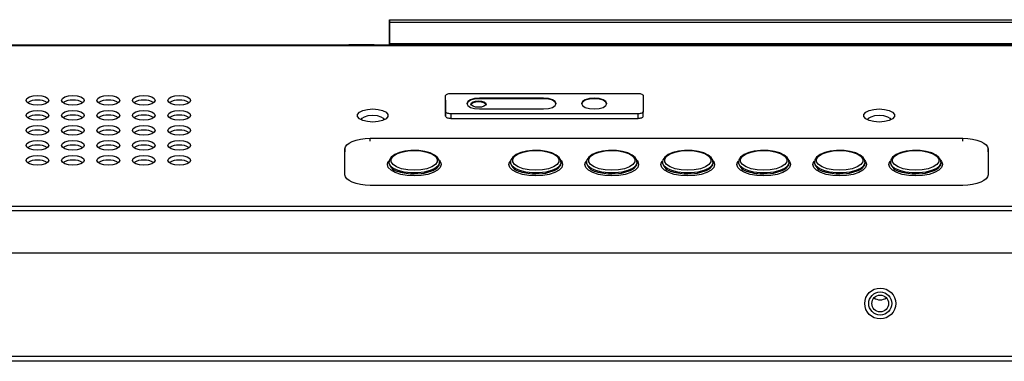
# Model space of a CAD drawing. Header units: millimetres. Extents: x 19 to 844, y 7 to 552.
# Tile 78 of 81: x 706 to 745, y 371 to 385. Entities that reach past the tile are written whole.
import ezdxf

# ---------------------------------------------------------------- set-up
doc = ezdxf.new("R2010")
doc.units = ezdxf.units.MM

msp = doc.modelspace()

# ---------------------------------------------------------------- linework, layer by layer
at = {"color": 7, "linetype": 'Continuous', "lineweight": 25}
for p, q in [((721.036, 384.668), (721.036, 384.567)), ((721.036, 384.668), (721.036, 384.668)), ((721.036, 384.567), (721.036, 384.668)), ((721.036, 384.668), (767.596, 384.668)), ((721.036, 384.567), (721.036, 383.722)), ((721.036, 383.722), (721.036, 384.567)), ((721.036, 384.567), (767.596, 384.567)), ((568.783, 383.673), (767.249, 383.673)), ((568.783, 383.655), (767.249, 383.655)), ((720.436, 383.678), (719.436, 383.678)), ((719.436, 383.673), (719.436, 383.678)), ((719.436, 383.678), (719.436, 383.678)), ((720.436, 383.678), (721.236, 383.678)), ((767.596, 383.722), (721.036, 383.722)), ((721.036, 383.678), (721.036, 383.722)), ((721.036, 383.722), (721.036, 383.678)), ((721.236, 383.678), (721.236, 383.673)), ((721.236, 383.678), (767.596, 383.678)), ((723.256, 381.043), (723.256, 381.676)), ((723.256, 381.495), (723.256, 381.676)), ((723.256, 381.495), (723.256, 380.861)), ((723.456, 381.761), (730.856, 381.761)), ((727.121, 381.571), (724.591, 381.571)), ((724.591, 381.571), (724.591, 381.553)), ((727.121, 381.553), (724.591, 381.553)), ((727.121, 381.553), (727.121, 381.571)), ((731.056, 381.676), (731.056, 381.043)), ((723.256, 380.861), (723.256, 381.043)), ((724.591, 381.148), (727.121, 381.148)), ((731.056, 380.861), (731.056, 381.043)), ((730.856, 380.958), (723.456, 380.958)), ((723.456, 380.958), (723.456, 380.777)), ((723.456, 380.777), (730.856, 380.777)), ((730.856, 380.777), (730.856, 380.958)), ((720.276, 379.991), (743.676, 379.991)), ((719.276, 378.554), (719.276, 379.568)), ((719.276, 379.568), (719.276, 379.459)), ((744.676, 379.568), (744.676, 378.554)), ((721.016, 379.045), (721.016, 379.058)), ((721.016, 379.045), (721.016, 379.009)), ((723.016, 379.009), (723.016, 379.045)), ((725.816, 379.045), (725.816, 379.058)), ((725.816, 379.045), (725.816, 379.009)), ((727.816, 379.009), (727.816, 379.045)), ((728.816, 379.045), (728.816, 379.058)), ((728.816, 379.045), (728.816, 379.009)), ((730.816, 379.009), (730.816, 379.045)), ((731.816, 379.045), (731.816, 379.058)), ((731.816, 379.045), (731.816, 379.009)), ((733.816, 379.009), (733.816, 379.045)), ((734.816, 379.045), (734.816, 379.058)), ((734.816, 379.045), (734.816, 379.009)), ((736.816, 379.009), (736.816, 379.045)), ((737.816, 379.045), (737.816, 379.058)), ((737.816, 379.045), (737.816, 379.009)), ((739.816, 379.009), (739.816, 379.045)), ((740.816, 379.045), (740.816, 379.058)), ((740.816, 379.045), (740.816, 379.009)), ((742.816, 379.009), (742.816, 379.045)), ((743.676, 378.131), (720.276, 378.131)), ((568.783, 377.319), (767.249, 377.319)), ((568.783, 377.137), (767.249, 377.137)), ((556.396, 375.473), (783.636, 375.473)), ((556.396, 371.393), (783.636, 371.393)), ((783.636, 371.193), (556.396, 371.193))]:
    msp.add_line(p, q, dxfattribs=at)
at = {"color": 8, "linetype": 'Continuous', "lineweight": 25}
for p, q in [((719.436, 383.678), (719.436, 383.673)), ((720.436, 383.673), (720.436, 383.678)), ((720.276, 379.882), (720.276, 379.991)), ((743.676, 379.882), (743.676, 379.991)), ((744.676, 379.459), (744.676, 379.568))]:
    msp.add_line(p, q, dxfattribs=at)
at = {"color": 7, "linetype": 'Continuous', "lineweight": 25, "flags": 128}
for points in [[(707.136, 381.676), (707.308, 381.661), (707.454, 381.62), (707.552, 381.559), (707.586, 381.486), (707.552, 381.413), (707.454, 381.351), (707.308, 381.31), (707.136, 381.296), (706.964, 381.31), (706.818, 381.351), (706.72, 381.413), (706.686, 381.486), (706.72, 381.559), (706.818, 381.62), (706.964, 381.661), (707.136, 381.676)], [(708.536, 381.676), (708.708, 381.661), (708.854, 381.62), (708.952, 381.559), (708.986, 381.486), (708.952, 381.413), (708.854, 381.351), (708.708, 381.31), (708.536, 381.296), (708.364, 381.31), (708.218, 381.351), (708.12, 381.413), (708.086, 381.486), (708.12, 381.559), (708.218, 381.62), (708.364, 381.661), (708.536, 381.676)], [(709.936, 381.676), (710.108, 381.661), (710.254, 381.62), (710.352, 381.559), (710.386, 381.486), (710.352, 381.413), (710.254, 381.351), (710.108, 381.31), (709.936, 381.296), (709.764, 381.31), (709.618, 381.351), (709.52, 381.413), (709.486, 381.486), (709.52, 381.559), (709.618, 381.62), (709.764, 381.661), (709.936, 381.676)], [(711.336, 381.676), (711.508, 381.661), (711.654, 381.62), (711.752, 381.559), (711.786, 381.486), (711.752, 381.413), (711.654, 381.351), (711.508, 381.31), (711.336, 381.296), (711.164, 381.31), (711.018, 381.351), (710.92, 381.413), (710.886, 381.486), (710.92, 381.559), (711.018, 381.62), (711.164, 381.661), (711.336, 381.676)], [(712.736, 381.676), (712.908, 381.661), (713.054, 381.62), (713.152, 381.559), (713.186, 381.486), (713.152, 381.413), (713.054, 381.351), (712.908, 381.31), (712.736, 381.296), (712.564, 381.31), (712.418, 381.351), (712.32, 381.413), (712.286, 381.486), (712.32, 381.559), (712.418, 381.62), (712.564, 381.661), (712.736, 381.676)], [(723.256, 381.676), (723.26, 381.693), (723.271, 381.709), (723.29, 381.723), (723.315, 381.736), (723.345, 381.747), (723.379, 381.755), (723.417, 381.759), (723.456, 381.761)], [(724.591, 381.571), (724.4, 381.555), (724.237, 381.509), (724.129, 381.44), (724.091, 381.359), (724.129, 381.279), (724.237, 381.21), (724.4, 381.164), (724.591, 381.148)], [(724.591, 381.553), (724.4, 381.537), (724.237, 381.491), (724.129, 381.422), (724.091, 381.35)], [(724.251, 381.341), (724.274, 381.39), (724.339, 381.431), (724.436, 381.458), (724.551, 381.468), (724.666, 381.458), (724.763, 381.431), (724.828, 381.39), (724.851, 381.341), (724.828, 381.293), (724.763, 381.252), (724.666, 381.224), (724.551, 381.215), (724.436, 381.224), (724.339, 381.252), (724.274, 381.293), (724.251, 381.341)], [(724.848, 381.323), (724.828, 381.354), (724.763, 381.395), (724.666, 381.422), (724.551, 381.432), (724.436, 381.422), (724.339, 381.395), (724.274, 381.354), (724.254, 381.323)], [(727.121, 381.148), (727.312, 381.164), (727.475, 381.21), (727.583, 381.279), (727.621, 381.359), (727.583, 381.44), (727.475, 381.509), (727.312, 381.555), (727.121, 381.571)], [(727.621, 381.35), (727.583, 381.422), (727.475, 381.491), (727.312, 381.537), (727.121, 381.553)], [(729.121, 381.571), (728.93, 381.555), (728.767, 381.509), (728.659, 381.44), (728.621, 381.359), (728.659, 381.279), (728.767, 381.21), (728.93, 381.164), (729.121, 381.148), (729.312, 381.164), (729.475, 381.21), (729.583, 381.279), (729.621, 381.359), (729.583, 381.44), (729.475, 381.509), (729.312, 381.555), (729.121, 381.571)], [(729.121, 381.553), (728.93, 381.537), (728.767, 381.491), (728.659, 381.422), (728.621, 381.35)], [(729.621, 381.35), (729.583, 381.422), (729.475, 381.491), (729.312, 381.537), (729.121, 381.553)], [(730.856, 381.761), (730.895, 381.759), (730.933, 381.755), (730.967, 381.747), (730.997, 381.736), (731.022, 381.723), (731.041, 381.709), (731.052, 381.693), (731.056, 381.676)], [(707.136, 381.084), (707.308, 381.07), (707.454, 381.029), (707.552, 380.967), (707.586, 380.894), (707.552, 380.821), (707.454, 380.76), (707.308, 380.718), (707.136, 380.704), (706.964, 380.718), (706.818, 380.76), (706.72, 380.821), (706.686, 380.894), (706.72, 380.967), (706.818, 381.029), (706.964, 381.07), (707.136, 381.084)], [(708.536, 381.084), (708.708, 381.07), (708.854, 381.029), (708.952, 380.967), (708.986, 380.894), (708.952, 380.821), (708.854, 380.76), (708.708, 380.718), (708.536, 380.704), (708.364, 380.718), (708.218, 380.76), (708.12, 380.821), (708.086, 380.894), (708.12, 380.967), (708.218, 381.029), (708.364, 381.07), (708.536, 381.084)], [(709.936, 381.084), (710.108, 381.07), (710.254, 381.029), (710.352, 380.967), (710.386, 380.894), (710.352, 380.821), (710.254, 380.76), (710.108, 380.718), (709.936, 380.704), (709.764, 380.718), (709.618, 380.76), (709.52, 380.821), (709.486, 380.894), (709.52, 380.967), (709.618, 381.029), (709.764, 381.07), (709.936, 381.084)], [(711.336, 381.084), (711.508, 381.07), (711.654, 381.029), (711.752, 380.967), (711.786, 380.894), (711.752, 380.821), (711.654, 380.76), (711.508, 380.718), (711.336, 380.704), (711.164, 380.718), (711.018, 380.76), (710.92, 380.821), (710.886, 380.894), (710.92, 380.967), (711.018, 381.029), (711.164, 381.07), (711.336, 381.084)], [(712.736, 381.084), (712.908, 381.07), (713.054, 381.029), (713.152, 380.967), (713.186, 380.894), (713.152, 380.821), (713.054, 380.76), (712.908, 380.718), (712.736, 380.704), (712.564, 380.718), (712.418, 380.76), (712.32, 380.821), (712.286, 380.894), (712.32, 380.967), (712.418, 381.029), (712.564, 381.07), (712.736, 381.084)], [(720.376, 381.147), (720.585, 381.131), (720.768, 381.087), (720.904, 381.018), (720.977, 380.934), (720.977, 380.844), (720.904, 380.76), (720.768, 380.692), (720.585, 380.647), (720.376, 380.631), (720.167, 380.647), (719.984, 380.692), (719.848, 380.76), (719.775, 380.844), (719.775, 380.934), (719.848, 381.018), (719.984, 381.087), (720.167, 381.131), (720.376, 381.147)], [(723.456, 380.958), (723.417, 380.96), (723.379, 380.964), (723.345, 380.972), (723.315, 380.983), (723.29, 380.996), (723.271, 381.01), (723.26, 381.026), (723.256, 381.043)], [(731.056, 381.043), (731.052, 381.026), (731.041, 381.01), (731.022, 380.996), (730.997, 380.983), (730.967, 380.972), (730.933, 380.964), (730.895, 380.96), (730.856, 380.958)], [(740.376, 381.147), (740.585, 381.131), (740.768, 381.087), (740.904, 381.018), (740.977, 380.934), (740.977, 380.844), (740.904, 380.76), (740.768, 380.692), (740.585, 380.647), (740.376, 380.631), (740.167, 380.647), (739.984, 380.692), (739.848, 380.76), (739.775, 380.844), (739.775, 380.934), (739.848, 381.018), (739.984, 381.087), (740.167, 381.131), (740.376, 381.147)], [(719.923, 380.717), (719.957, 380.781), (720.055, 380.843), (720.202, 380.885), (720.376, 380.9)], [(720.376, 380.9), (720.55, 380.885), (720.697, 380.843), (720.795, 380.781), (720.829, 380.717)], [(723.256, 380.861), (723.26, 380.845), (723.271, 380.829), (723.29, 380.814), (723.315, 380.801), (723.345, 380.791), (723.379, 380.783), (723.417, 380.778), (723.456, 380.777)], [(730.856, 380.777), (730.895, 380.778), (730.933, 380.783), (730.967, 380.791), (730.997, 380.801), (731.022, 380.814), (731.041, 380.829), (731.052, 380.845), (731.056, 380.861)], [(739.923, 380.717), (739.957, 380.781), (740.055, 380.843), (740.202, 380.885), (740.376, 380.9)], [(740.376, 380.9), (740.55, 380.885), (740.697, 380.843), (740.795, 380.781), (740.829, 380.717)], [(707.136, 380.493), (707.308, 380.478), (707.454, 380.437), (707.552, 380.375), (707.586, 380.302), (707.552, 380.23), (707.454, 380.168), (707.308, 380.127), (707.136, 380.112), (706.964, 380.127), (706.818, 380.168), (706.72, 380.23), (706.686, 380.302), (706.72, 380.375), (706.818, 380.437), (706.964, 380.478), (707.136, 380.493)], [(708.536, 380.493), (708.708, 380.478), (708.854, 380.437), (708.952, 380.375), (708.986, 380.302), (708.952, 380.23), (708.854, 380.168), (708.708, 380.127), (708.536, 380.112), (708.364, 380.127), (708.218, 380.168), (708.12, 380.23), (708.086, 380.302), (708.12, 380.375), (708.218, 380.437), (708.364, 380.478), (708.536, 380.493)], [(709.936, 380.493), (710.108, 380.478), (710.254, 380.437), (710.352, 380.375), (710.386, 380.302), (710.352, 380.23), (710.254, 380.168), (710.108, 380.127), (709.936, 380.112), (709.764, 380.127), (709.618, 380.168), (709.52, 380.23), (709.486, 380.302), (709.52, 380.375), (709.618, 380.437), (709.764, 380.478), (709.936, 380.493)], [(711.336, 380.493), (711.508, 380.478), (711.654, 380.437), (711.752, 380.375), (711.786, 380.302), (711.752, 380.23), (711.654, 380.168), (711.508, 380.127), (711.336, 380.112), (711.164, 380.127), (711.018, 380.168), (710.92, 380.23), (710.886, 380.302), (710.92, 380.375), (711.018, 380.437), (711.164, 380.478), (711.336, 380.493)], [(712.736, 380.493), (712.908, 380.478), (713.054, 380.437), (713.152, 380.375), (713.186, 380.302), (713.152, 380.23), (713.054, 380.168), (712.908, 380.127), (712.736, 380.112), (712.564, 380.127), (712.418, 380.168), (712.32, 380.23), (712.286, 380.302), (712.32, 380.375), (712.418, 380.437), (712.564, 380.478), (712.736, 380.493)], [(707.136, 379.901), (707.308, 379.886), (707.454, 379.845), (707.552, 379.784), (707.586, 379.711), (707.552, 379.638), (707.454, 379.576), (707.308, 379.535), (707.136, 379.521), (706.964, 379.535), (706.818, 379.576), (706.72, 379.638), (706.686, 379.711), (706.72, 379.784), (706.818, 379.845), (706.964, 379.886), (707.136, 379.901)], [(708.536, 379.901), (708.708, 379.886), (708.854, 379.845), (708.952, 379.784), (708.986, 379.711), (708.952, 379.638), (708.854, 379.576), (708.708, 379.535), (708.536, 379.521), (708.364, 379.535), (708.218, 379.576), (708.12, 379.638), (708.086, 379.711), (708.12, 379.784), (708.218, 379.845), (708.364, 379.886), (708.536, 379.901)], [(709.936, 379.901), (710.108, 379.886), (710.254, 379.845), (710.352, 379.784), (710.386, 379.711), (710.352, 379.638), (710.254, 379.576), (710.108, 379.535), (709.936, 379.521), (709.764, 379.535), (709.618, 379.576), (709.52, 379.638), (709.486, 379.711), (709.52, 379.784), (709.618, 379.845), (709.764, 379.886), (709.936, 379.901)], [(711.336, 379.901), (711.508, 379.886), (711.654, 379.845), (711.752, 379.784), (711.786, 379.711), (711.752, 379.638), (711.654, 379.576), (711.508, 379.535), (711.336, 379.521), (711.164, 379.535), (711.018, 379.576), (710.92, 379.638), (710.886, 379.711), (710.92, 379.784), (711.018, 379.845), (711.164, 379.886), (711.336, 379.901)], [(712.736, 379.901), (712.908, 379.886), (713.054, 379.845), (713.152, 379.784), (713.186, 379.711), (713.152, 379.638), (713.054, 379.576), (712.908, 379.535), (712.736, 379.521), (712.564, 379.535), (712.418, 379.576), (712.32, 379.638), (712.286, 379.711), (712.32, 379.784), (712.418, 379.845), (712.564, 379.886), (712.736, 379.901)], [(719.276, 379.568), (719.295, 379.65), (719.352, 379.73), (719.445, 379.803), (719.569, 379.867), (719.72, 379.919), (719.893, 379.958), (720.081, 379.983), (720.276, 379.991)], [(743.676, 379.991), (743.871, 379.983), (744.059, 379.958), (744.232, 379.919), (744.383, 379.867), (744.507, 379.803), (744.6, 379.73), (744.657, 379.65), (744.676, 379.568)], [(722.016, 379.514), (721.886, 379.51), (721.645, 379.482), (721.427, 379.428), (721.243, 379.35), (721.105, 379.246), (721.033, 379.137), (721.023, 379.062)], [(722.016, 379.507), (722.275, 379.491), (722.513, 379.445), (722.711, 379.372), (722.853, 379.279), (722.927, 379.173), (722.927, 379.062), (722.853, 378.956), (722.711, 378.863), (722.513, 378.791), (722.275, 378.745), (722.016, 378.729), (721.757, 378.745), (721.519, 378.791), (721.321, 378.863), (721.179, 378.956), (721.105, 379.062), (721.105, 379.173), (721.179, 379.279), (721.321, 379.372), (721.519, 379.445), (721.757, 379.491), (722.016, 379.507)], [(723.007, 379.049), (723.003, 379.125), (722.937, 379.235), (722.821, 379.33), (722.649, 379.413), (722.435, 379.473), (722.196, 379.507), (722.016, 379.514)], [(726.816, 379.514), (726.686, 379.51), (726.445, 379.482), (726.227, 379.428), (726.043, 379.35), (725.905, 379.246), (725.833, 379.137), (725.823, 379.062)], [(726.816, 379.507), (727.075, 379.491), (727.313, 379.445), (727.511, 379.372), (727.653, 379.279), (727.727, 379.173), (727.727, 379.062), (727.653, 378.956), (727.511, 378.863), (727.313, 378.791), (727.075, 378.745), (726.816, 378.729), (726.557, 378.745), (726.319, 378.791), (726.121, 378.863), (725.979, 378.956), (725.905, 379.062), (725.905, 379.173), (725.979, 379.279), (726.121, 379.372), (726.319, 379.445), (726.557, 379.491), (726.816, 379.507)], [(727.807, 379.049), (727.803, 379.125), (727.737, 379.235), (727.621, 379.33), (727.449, 379.413), (727.235, 379.473), (726.996, 379.507), (726.816, 379.514)], [(729.816, 379.514), (729.686, 379.51), (729.445, 379.482), (729.227, 379.428), (729.043, 379.35), (728.905, 379.246), (728.833, 379.137), (728.823, 379.062)], [(729.816, 379.507), (730.075, 379.491), (730.313, 379.445), (730.511, 379.372), (730.653, 379.279), (730.727, 379.173), (730.727, 379.062), (730.653, 378.956), (730.511, 378.863), (730.313, 378.791), (730.075, 378.745), (729.816, 378.729), (729.557, 378.745), (729.319, 378.791), (729.121, 378.863), (728.979, 378.956), (728.905, 379.062), (728.905, 379.173), (728.979, 379.279), (729.121, 379.372), (729.319, 379.445), (729.557, 379.491), (729.816, 379.507)], [(730.807, 379.049), (730.803, 379.125), (730.737, 379.235), (730.621, 379.33), (730.449, 379.413), (730.235, 379.473), (729.996, 379.507), (729.816, 379.514)], [(732.816, 379.514), (732.686, 379.51), (732.445, 379.482), (732.227, 379.428), (732.043, 379.35), (731.905, 379.246), (731.833, 379.137), (731.823, 379.062)], [(732.816, 379.507), (733.075, 379.491), (733.313, 379.445), (733.511, 379.372), (733.653, 379.279), (733.727, 379.173), (733.727, 379.062), (733.653, 378.956), (733.511, 378.863), (733.313, 378.791), (733.075, 378.745), (732.816, 378.729), (732.557, 378.745), (732.319, 378.791), (732.121, 378.863), (731.979, 378.956), (731.905, 379.062), (731.905, 379.173), (731.979, 379.279), (732.121, 379.372), (732.319, 379.445), (732.557, 379.491), (732.816, 379.507)], [(733.807, 379.049), (733.803, 379.125), (733.737, 379.235), (733.621, 379.33), (733.449, 379.413), (733.235, 379.473), (732.996, 379.507), (732.816, 379.514)], [(735.816, 379.514), (735.686, 379.51), (735.445, 379.482), (735.227, 379.428), (735.043, 379.35), (734.905, 379.246), (734.833, 379.137), (734.823, 379.062)], [(735.816, 379.507), (736.075, 379.491), (736.313, 379.445), (736.511, 379.372), (736.653, 379.279), (736.727, 379.173), (736.727, 379.062), (736.653, 378.956), (736.511, 378.863), (736.313, 378.791), (736.075, 378.745), (735.816, 378.729), (735.557, 378.745), (735.319, 378.791), (735.121, 378.863), (734.979, 378.956), (734.905, 379.062), (734.905, 379.173), (734.979, 379.279), (735.121, 379.372), (735.319, 379.445), (735.557, 379.491), (735.816, 379.507)], [(736.807, 379.049), (736.803, 379.125), (736.737, 379.235), (736.621, 379.33), (736.449, 379.413), (736.235, 379.473), (735.996, 379.507), (735.816, 379.514)], [(738.816, 379.514), (738.686, 379.51), (738.445, 379.482), (738.227, 379.428), (738.043, 379.35), (737.905, 379.246), (737.833, 379.137), (737.823, 379.062)], [(738.816, 379.507), (739.075, 379.491), (739.313, 379.445), (739.511, 379.372), (739.653, 379.279), (739.727, 379.173), (739.727, 379.062), (739.653, 378.956), (739.511, 378.863), (739.313, 378.791), (739.075, 378.745), (738.816, 378.729), (738.557, 378.745), (738.319, 378.791), (738.121, 378.863), (737.979, 378.956), (737.905, 379.062), (737.905, 379.173), (737.979, 379.279), (738.121, 379.372), (738.319, 379.445), (738.557, 379.491), (738.816, 379.507)], [(739.807, 379.049), (739.803, 379.125), (739.737, 379.235), (739.621, 379.33), (739.449, 379.413), (739.235, 379.473), (738.996, 379.507), (738.816, 379.514)], [(741.816, 379.514), (741.686, 379.51), (741.445, 379.482), (741.227, 379.428), (741.043, 379.35), (740.905, 379.246), (740.833, 379.137), (740.823, 379.062)], [(741.816, 379.507), (742.075, 379.491), (742.313, 379.445), (742.511, 379.372), (742.653, 379.279), (742.727, 379.173), (742.727, 379.062), (742.653, 378.956), (742.511, 378.863), (742.313, 378.791), (742.075, 378.745), (741.816, 378.729), (741.557, 378.745), (741.319, 378.791), (741.121, 378.863), (740.979, 378.956), (740.905, 379.062), (740.905, 379.173), (740.979, 379.279), (741.121, 379.372), (741.319, 379.445), (741.557, 379.491), (741.816, 379.507)], [(742.807, 379.049), (742.803, 379.125), (742.737, 379.235), (742.621, 379.33), (742.449, 379.413), (742.235, 379.473), (741.996, 379.507), (741.816, 379.514)], [(707.136, 379.309), (707.308, 379.295), (707.454, 379.254), (707.552, 379.192), (707.586, 379.119), (707.552, 379.046), (707.454, 378.985), (707.308, 378.943), (707.136, 378.929), (706.964, 378.943), (706.818, 378.985), (706.72, 379.046), (706.686, 379.119), (706.72, 379.192), (706.818, 379.254), (706.964, 379.295), (707.136, 379.309)], [(708.536, 379.309), (708.708, 379.295), (708.854, 379.254), (708.952, 379.192), (708.986, 379.119), (708.952, 379.046), (708.854, 378.985), (708.708, 378.943), (708.536, 378.929), (708.364, 378.943), (708.218, 378.985), (708.12, 379.046), (708.086, 379.119), (708.12, 379.192), (708.218, 379.254), (708.364, 379.295), (708.536, 379.309)], [(709.936, 379.309), (710.108, 379.295), (710.254, 379.254), (710.352, 379.192), (710.386, 379.119), (710.352, 379.046), (710.254, 378.985), (710.108, 378.943), (709.936, 378.929), (709.764, 378.943), (709.618, 378.985), (709.52, 379.046), (709.486, 379.119), (709.52, 379.192), (709.618, 379.254), (709.764, 379.295), (709.936, 379.309)], [(711.336, 379.309), (711.508, 379.295), (711.654, 379.254), (711.752, 379.192), (711.786, 379.119), (711.752, 379.046), (711.654, 378.985), (711.508, 378.943), (711.336, 378.929), (711.164, 378.943), (711.018, 378.985), (710.92, 379.046), (710.886, 379.119), (710.92, 379.192), (711.018, 379.254), (711.164, 379.295), (711.336, 379.309)], [(712.736, 379.309), (712.908, 379.295), (713.054, 379.254), (713.152, 379.192), (713.186, 379.119), (713.152, 379.046), (713.054, 378.985), (712.908, 378.943), (712.736, 378.929), (712.564, 378.943), (712.418, 378.985), (712.32, 379.046), (712.286, 379.119), (712.32, 379.192), (712.418, 379.254), (712.564, 379.295), (712.736, 379.309)], [(720.978, 379.045), (720.992, 379.071), (721.012, 379.098)], [(723.012, 379.108), (723.04, 379.071), (723.062, 379.027)], [(725.778, 379.045), (725.792, 379.071), (725.812, 379.098)], [(727.812, 379.108), (727.84, 379.071), (727.862, 379.027)], [(728.778, 379.045), (728.792, 379.071), (728.812, 379.098)], [(730.812, 379.108), (730.84, 379.071), (730.862, 379.027)], [(731.778, 379.045), (731.792, 379.071), (731.812, 379.098)], [(733.812, 379.108), (733.84, 379.071), (733.862, 379.027)], [(734.778, 379.045), (734.792, 379.071), (734.812, 379.098)], [(736.812, 379.108), (736.84, 379.071), (736.862, 379.027)], [(737.778, 379.045), (737.792, 379.071), (737.812, 379.098)], [(739.812, 379.108), (739.84, 379.071), (739.862, 379.027)], [(740.778, 379.045), (740.792, 379.071), (740.812, 379.098)], [(742.811, 379.108), (742.84, 379.071), (742.862, 379.027)], [(722.406, 378.62), (722.536, 378.648), (722.747, 378.721), (722.904, 378.815), (722.995, 378.923), (723.016, 379.009)], [(727.206, 378.62), (727.336, 378.648), (727.547, 378.721), (727.704, 378.815), (727.795, 378.923), (727.816, 379.009)], [(730.206, 378.62), (730.336, 378.648), (730.547, 378.721), (730.704, 378.815), (730.795, 378.923), (730.816, 379.009)], [(733.206, 378.62), (733.336, 378.648), (733.547, 378.721), (733.704, 378.815), (733.795, 378.923), (733.816, 379.009)], [(736.206, 378.62), (736.336, 378.648), (736.547, 378.721), (736.704, 378.815), (736.795, 378.923), (736.816, 379.009)], [(739.206, 378.62), (739.336, 378.648), (739.547, 378.721), (739.704, 378.815), (739.795, 378.923), (739.816, 379.009)], [(742.206, 378.62), (742.336, 378.648), (742.547, 378.721), (742.704, 378.815), (742.795, 378.923), (742.816, 379.009)], [(720.276, 378.131), (720.081, 378.139), (719.893, 378.163), (719.72, 378.202), (719.569, 378.255), (719.445, 378.319), (719.352, 378.392), (719.295, 378.471), (719.276, 378.554)], [(744.676, 378.554), (744.657, 378.471), (744.6, 378.392), (744.507, 378.319), (744.383, 378.255), (744.232, 378.202), (744.059, 378.163), (743.871, 378.139), (743.676, 378.131)]]:
    msp.add_lwpolyline(points, dxfattribs=at)
at = {"color": 8, "linetype": 'Continuous', "lineweight": 25, "flags": 128}
for points in [[(722.016, 378.507), (721.742, 378.522), (721.486, 378.567), (721.266, 378.638), (721.098, 378.731), (720.992, 378.839), (720.956, 378.955), (720.978, 379.045)], [(723.016, 379.049), (723.014, 379.016), (722.958, 378.904), (722.833, 378.802), (722.647, 378.717), (722.414, 378.658), (722.152, 378.627), (721.88, 378.627), (721.618, 378.658), (721.385, 378.717), (721.199, 378.802), (721.074, 378.904), (721.018, 379.016), (721.016, 379.045)], [(723.062, 379.027), (723.076, 378.955), (723.04, 378.839), (722.934, 378.731), (722.766, 378.638), (722.546, 378.567), (722.29, 378.522), (722.016, 378.507)], [(726.816, 378.507), (726.542, 378.522), (726.286, 378.567), (726.066, 378.638), (725.898, 378.731), (725.792, 378.839), (725.756, 378.955), (725.778, 379.045)], [(727.816, 379.049), (727.814, 379.016), (727.758, 378.904), (727.633, 378.802), (727.447, 378.717), (727.214, 378.658), (726.952, 378.627), (726.68, 378.627), (726.418, 378.658), (726.185, 378.717), (725.999, 378.802), (725.874, 378.904), (725.818, 379.016), (725.816, 379.045)], [(727.862, 379.027), (727.876, 378.955), (727.84, 378.839), (727.734, 378.731), (727.566, 378.638), (727.346, 378.567), (727.09, 378.522), (726.816, 378.507)], [(729.816, 378.507), (729.542, 378.522), (729.286, 378.567), (729.066, 378.638), (728.898, 378.731), (728.792, 378.839), (728.756, 378.955), (728.778, 379.045)], [(730.816, 379.049), (730.814, 379.016), (730.758, 378.904), (730.633, 378.802), (730.447, 378.717), (730.214, 378.658), (729.952, 378.627), (729.68, 378.627), (729.418, 378.658), (729.185, 378.717), (728.999, 378.802), (728.874, 378.904), (728.818, 379.016), (728.816, 379.045)], [(730.862, 379.027), (730.876, 378.955), (730.84, 378.839), (730.734, 378.731), (730.566, 378.638), (730.346, 378.567), (730.09, 378.522), (729.816, 378.507)], [(732.816, 378.507), (732.542, 378.522), (732.286, 378.567), (732.066, 378.638), (731.898, 378.731), (731.792, 378.839), (731.756, 378.955), (731.778, 379.045)], [(733.816, 379.049), (733.814, 379.016), (733.758, 378.904), (733.633, 378.802), (733.447, 378.717), (733.214, 378.658), (732.952, 378.627), (732.68, 378.627), (732.418, 378.658), (732.185, 378.717), (731.999, 378.802), (731.874, 378.904), (731.818, 379.016), (731.816, 379.045)], [(733.862, 379.027), (733.876, 378.955), (733.84, 378.839), (733.734, 378.731), (733.566, 378.638), (733.346, 378.567), (733.09, 378.522), (732.816, 378.507)], [(735.816, 378.507), (735.542, 378.522), (735.286, 378.567), (735.066, 378.638), (734.898, 378.731), (734.792, 378.839), (734.756, 378.955), (734.778, 379.045)], [(736.816, 379.049), (736.814, 379.016), (736.758, 378.904), (736.633, 378.802), (736.447, 378.717), (736.214, 378.658), (735.952, 378.627), (735.68, 378.627), (735.418, 378.658), (735.185, 378.717), (734.999, 378.802), (734.874, 378.904), (734.818, 379.016), (734.816, 379.045)], [(736.862, 379.027), (736.876, 378.955), (736.84, 378.839), (736.734, 378.731), (736.565, 378.638), (736.346, 378.567), (736.09, 378.522), (735.816, 378.507)], [(738.816, 378.507), (738.542, 378.522), (738.286, 378.567), (738.066, 378.638), (737.898, 378.731), (737.792, 378.839), (737.756, 378.955), (737.778, 379.045)], [(739.816, 379.049), (739.814, 379.016), (739.758, 378.904), (739.633, 378.802), (739.447, 378.717), (739.214, 378.658), (738.952, 378.627), (738.68, 378.627), (738.418, 378.658), (738.185, 378.717), (737.999, 378.802), (737.874, 378.904), (737.818, 379.016), (737.816, 379.045)], [(739.862, 379.027), (739.876, 378.955), (739.84, 378.839), (739.734, 378.731), (739.565, 378.638), (739.346, 378.567), (739.09, 378.522), (738.816, 378.507)], [(741.816, 378.507), (741.542, 378.522), (741.286, 378.567), (741.066, 378.638), (740.898, 378.731), (740.792, 378.839), (740.756, 378.955), (740.778, 379.045)], [(742.816, 379.049), (742.814, 379.016), (742.758, 378.904), (742.633, 378.802), (742.447, 378.717), (742.214, 378.658), (741.952, 378.627), (741.68, 378.627), (741.418, 378.658), (741.185, 378.717), (740.999, 378.802), (740.874, 378.904), (740.818, 379.016), (740.816, 379.045)], [(742.862, 379.027), (742.876, 378.955), (742.84, 378.839), (742.734, 378.731), (742.565, 378.638), (742.346, 378.567), (742.09, 378.522), (741.816, 378.507)], [(722.016, 378.586), (722.286, 378.602), (722.406, 378.62)], [(726.816, 378.586), (727.086, 378.602), (727.206, 378.62)], [(729.816, 378.586), (730.086, 378.602), (730.206, 378.62)], [(732.816, 378.586), (733.086, 378.602), (733.206, 378.62)], [(735.816, 378.586), (736.086, 378.602), (736.206, 378.62)], [(738.816, 378.586), (739.086, 378.602), (739.206, 378.62)], [(741.816, 378.586), (742.086, 378.602), (742.206, 378.62)]]:
    msp.add_lwpolyline(points, dxfattribs=at)
at = {"color": 7, "linetype": 'Continuous', "lineweight": 25}
for radius in [0.61, 0.454, 0.33]:
    msp.add_circle((740.416, 373.473), radius, dxfattribs=at)
for centre, radius, start, end in [((707.095, 380.823), 0.673, 86.4771, 121.7708), ((707.177, 380.823), 0.673, 58.2292, 93.5231), ((708.495, 380.823), 0.673, 86.4771, 121.7708), ((708.577, 380.823), 0.673, 58.2292, 93.5231), ((709.895, 380.823), 0.673, 86.4771, 121.7708), ((709.977, 380.823), 0.673, 58.2292, 93.5231), ((711.295, 380.823), 0.673, 86.4771, 121.7708), ((711.377, 380.823), 0.673, 58.2292, 93.5231), ((712.695, 380.823), 0.673, 86.4771, 121.7708), ((712.777, 380.823), 0.673, 58.2292, 93.5231), ((707.095, 380.231), 0.673, 86.4771, 121.7708), ((707.177, 380.231), 0.673, 58.2292, 93.5231), ((708.495, 380.231), 0.673, 86.4771, 121.7708), ((708.577, 380.231), 0.673, 58.2292, 93.5231), ((709.895, 380.231), 0.673, 86.4771, 121.7708), ((709.977, 380.231), 0.673, 58.2292, 93.5231), ((711.295, 380.231), 0.673, 86.4771, 121.7708), ((711.377, 380.231), 0.673, 58.2292, 93.5231), ((712.695, 380.231), 0.673, 86.4769, 121.7708), ((712.777, 380.231), 0.673, 58.2292, 93.5229), ((707.095, 379.64), 0.673, 86.4773, 121.7706), ((707.177, 379.64), 0.673, 58.2294, 93.5229), ((708.495, 379.64), 0.673, 86.4773, 121.7706), ((708.577, 379.64), 0.673, 58.2294, 93.5229), ((709.895, 379.64), 0.673, 86.4773, 121.7706), ((709.977, 379.64), 0.673, 58.2294, 93.5229), ((711.295, 379.64), 0.673, 86.4771, 121.7706), ((711.377, 379.64), 0.673, 58.2294, 93.5227), ((712.695, 379.64), 0.673, 86.4771, 121.7706), ((712.777, 379.64), 0.673, 58.2294, 93.5227), ((707.095, 379.048), 0.673, 86.4773, 121.7706), ((707.177, 379.048), 0.673, 58.2294, 93.5229), ((708.495, 379.048), 0.673, 86.4773, 121.7706), ((708.577, 379.048), 0.673, 58.2294, 93.5229), ((709.895, 379.048), 0.673, 86.4771, 121.7706), ((709.977, 379.048), 0.673, 58.2294, 93.5227), ((711.295, 379.048), 0.673, 86.4771, 121.7706), ((711.377, 379.048), 0.673, 58.2294, 93.5227), ((712.695, 379.048), 0.673, 86.4771, 121.7706), ((712.777, 379.048), 0.673, 58.2294, 93.5227), ((707.095, 378.456), 0.673, 86.4771, 121.7706), ((707.177, 378.456), 0.673, 58.2294, 93.5227), ((708.495, 378.456), 0.673, 86.4771, 121.7706), ((708.577, 378.456), 0.673, 58.2294, 93.5227), ((709.895, 378.456), 0.673, 86.4771, 121.7706), ((709.977, 378.456), 0.673, 58.2294, 93.5227), ((711.295, 378.456), 0.673, 86.4771, 121.7706), ((711.377, 378.456), 0.673, 58.2294, 93.5227), ((712.695, 378.456), 0.673, 86.4771, 121.7706), ((712.777, 378.456), 0.673, 58.2294, 93.5227), ((721.466, 379.142), 0.469, 196.4613, 260.9557), ((726.266, 379.142), 0.469, 196.4602, 260.9559), ((729.266, 379.142), 0.469, 196.4604, 260.9567), ((732.266, 379.142), 0.469, 196.4602, 260.9559), ((735.266, 379.142), 0.469, 196.4606, 260.9564), ((738.266, 379.142), 0.469, 196.4604, 260.9566), ((741.266, 379.142), 0.469, 196.4622, 260.9548), ((740.416, 374.073), 0.454, 237.0625, 302.9335)]:
    msp.add_arc(centre, radius, start, end, dxfattribs=at)
at = {"color": 8, "linetype": 'Continuous', "lineweight": 25}
for centre, start, end in [((721.987, 380.542), 252.2981, 270.8616), ((726.787, 380.542), 252.2981, 270.8618), ((729.787, 380.542), 252.2977, 270.862), ((732.787, 380.542), 252.2981, 270.8618), ((735.787, 380.541), 252.2976, 270.8623), ((738.787, 380.542), 252.2979, 270.8618), ((741.787, 380.542), 252.2981, 270.8618)]:
    msp.add_arc(centre, 1.955, start, end, dxfattribs=at)

doc.saveas('drawing.dxf')
